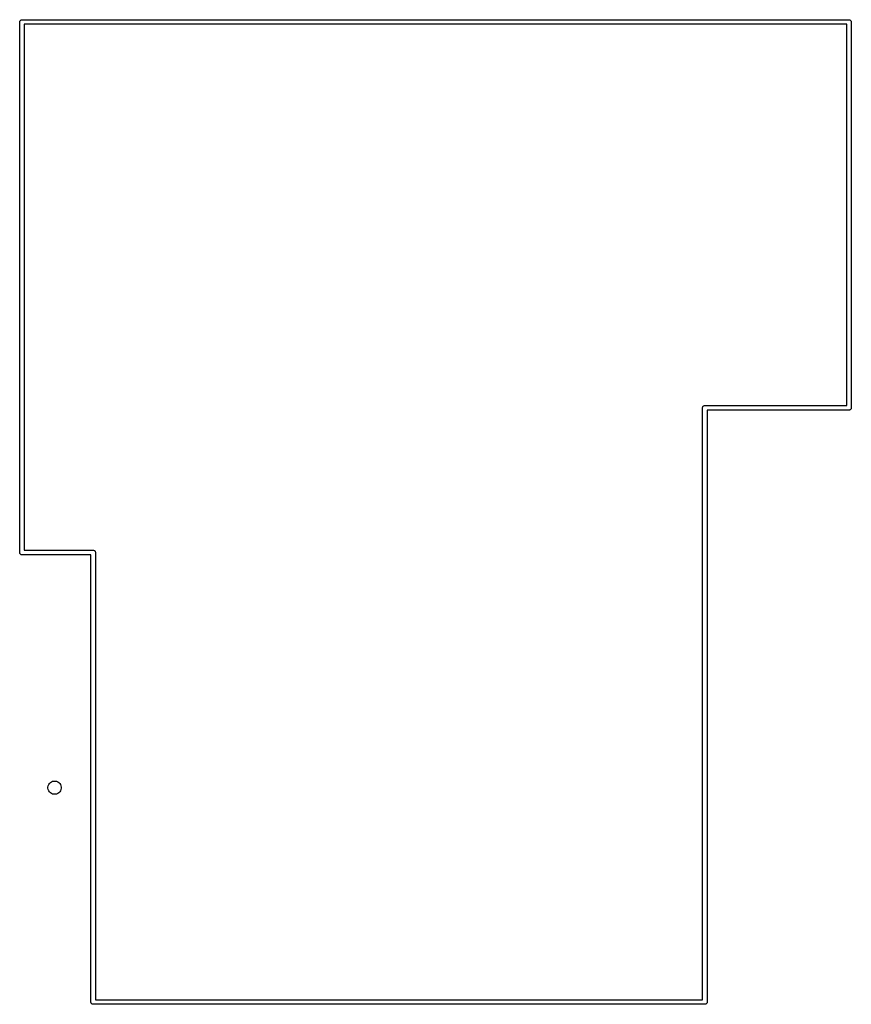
# Model space of a CAD drawing. Extents: x 2.6 to 14.6, y -8.5 to -1.5.
# Tile 96 of 109: x 8.4 to 9.5, y -4.7 to -3.4. Entities that reach past the tile are written whole.
import ezdxf

# ---------------------------------------------------------------- set-up
doc = ezdxf.new("R2010")
doc.units = 0
doc.header["$MEASUREMENT"] = 0
doc.layers.add('BLACK', color=7, linetype='CONTINUOUS')

msp = doc.modelspace()

# ---------------------------------------------------------------- linework, layer by layer
at = {"layer": 'BLACK', "linetype": 'CONTINUOUS'}
for p, q in [((8.3866, -3.44635), (8.38688, -3.44583)), ((8.38688, -3.44583), (8.38726, -3.44537)), ((8.38726, -3.44537), (8.38772, -3.44499)), ((8.38772, -3.44499), (8.38824, -3.44471)), ((8.38824, -3.44471), (8.3888, -3.44454)), ((8.3888, -3.44454), (8.38924, -3.4445)), ((8.38924, -3.4445), (8.38939, -3.44449)), ((8.38939, -3.44449), (8.38954, -3.4445)), ((8.38954, -3.4445), (9.46916, -3.4445)), ((9.46916, -3.4445), (9.46931, -3.44449)), ((9.46931, -3.44449), (9.46946, -3.4445)), ((9.46946, -3.4445), (9.4699, -3.44454)), ((9.4699, -3.44454), (9.47046, -3.44471)), ((9.47046, -3.44471), (9.47099, -3.44499)), ((9.47099, -3.44499), (9.47144, -3.44537)), ((9.47144, -3.44537), (9.47182, -3.44583)), ((9.47182, -3.44583), (9.4721, -3.44635)), ((8.38638, -3.4475), (8.38643, -3.44691)), ((8.38639, -3.44765), (8.38638, -3.4475)), ((8.38639, -4.14027), (8.38639, -3.44765)), ((8.38643, -3.44691), (8.3866, -3.44635)), ((8.39239, -3.4505), (8.39239, -4.13741)), ((9.46631, -3.4505), (8.39239, -3.4505)), ((9.46631, -3.94844), (9.46631, -3.4505)), ((9.4721, -3.44635), (9.47227, -3.44691)), ((9.47227, -3.44691), (9.47233, -3.4475)), ((9.47233, -3.4475), (9.47231, -3.44765)), ((9.47231, -3.44765), (9.47231, -3.95129)), ((9.27811, -3.95144), (9.27817, -3.95085)), ((9.27812, -3.95158), (9.27811, -3.95144)), ((9.27812, -4.72442), (9.27812, -3.95158)), ((9.27817, -3.95085), (9.27834, -3.95028)), ((9.27834, -3.95028), (9.27862, -3.94976)), ((9.27862, -3.94976), (9.27899, -3.94931)), ((9.27899, -3.94931), (9.27945, -3.94893)), ((9.27945, -3.94893), (9.27997, -3.94865)), ((9.27997, -3.94865), (9.28053, -3.94848)), ((9.28053, -3.94848), (9.28097, -3.94844)), ((9.28097, -3.94844), (9.28112, -3.94842)), ((9.28112, -3.94842), (9.28127, -3.94844)), ((9.28127, -3.94844), (9.46631, -3.94844)), ((9.46916, -3.95444), (9.28412, -3.95444)), ((9.28412, -3.95444), (9.28412, -4.72727)), ((9.46931, -3.95445), (9.46916, -3.95444)), ((9.46946, -3.95444), (9.46931, -3.95445)), ((9.4699, -3.95439), (9.46946, -3.95444)), ((9.47046, -3.95422), (9.4699, -3.95439)), ((9.47099, -3.95394), (9.47046, -3.95422)), ((9.47144, -3.95357), (9.47099, -3.95394)), ((9.47182, -3.95311), (9.47144, -3.95357)), ((9.4721, -3.95259), (9.47182, -3.95311)), ((9.47227, -3.95203), (9.4721, -3.95259)), ((9.47233, -3.95144), (9.47227, -3.95203)), ((9.47231, -3.95129), (9.47233, -3.95144)), ((8.38638, -4.14041), (8.38639, -4.14027)), ((8.38643, -4.141), (8.38638, -4.14041)), ((8.39239, -4.13741), (8.48216, -4.13741)), ((8.48216, -4.13741), (8.4823, -4.1374)), ((8.4823, -4.1374), (8.48245, -4.13741)), ((8.48245, -4.13741), (8.48289, -4.13746)), ((8.48289, -4.13746), (8.48346, -4.13763)), ((8.48346, -4.13763), (8.48398, -4.13791)), ((8.48398, -4.13791), (8.48443, -4.13828)), ((8.48443, -4.13828), (8.48481, -4.13874)), ((8.48481, -4.13874), (8.48509, -4.13926)), ((8.48509, -4.13926), (8.48526, -4.13983)), ((8.48526, -4.13983), (8.48532, -4.14041)), ((8.48532, -4.14041), (8.4853, -4.14056)), ((8.4853, -4.14056), (8.4853, -4.72442)), ((8.3866, -4.14157), (8.38643, -4.141)), ((8.38688, -4.14209), (8.3866, -4.14157)), ((8.38726, -4.14254), (8.38688, -4.14209)), ((8.38772, -4.14292), (8.38726, -4.14254)), ((8.38824, -4.1432), (8.38772, -4.14292)), ((8.3888, -4.14337), (8.38824, -4.1432)), ((8.38924, -4.14341), (8.3888, -4.14337)), ((8.38939, -4.14343), (8.38924, -4.14341)), ((8.38954, -4.14341), (8.38939, -4.14343)), ((8.4793, -4.14341), (8.38954, -4.14341)), ((8.4793, -4.72727), (8.4793, -4.14341)), ((8.42329, -4.44665), (8.42362, -4.44499)), ((8.42329, -4.44835), (8.42329, -4.44665)), ((8.42362, -4.45001), (8.42329, -4.44835)), ((8.42362, -4.44499), (8.42427, -4.44342)), ((8.42427, -4.44342), (8.42521, -4.44201)), ((8.42521, -4.44201), (8.42641, -4.4408)), ((8.42641, -4.4408), (8.42783, -4.43986)), ((8.42783, -4.43986), (8.4294, -4.43921)), ((8.4294, -4.43921), (8.43106, -4.43888)), ((8.43106, -4.43888), (8.43276, -4.43888)), ((8.43276, -4.43888), (8.43442, -4.43921)), ((8.43442, -4.43921), (8.43599, -4.43986)), ((8.43599, -4.43986), (8.4374, -4.4408)), ((8.4374, -4.4408), (8.4386, -4.44201)), ((8.4386, -4.44201), (8.43955, -4.44342)), ((8.43955, -4.44342), (8.4402, -4.44499)), ((8.4402, -4.44499), (8.44053, -4.44665)), ((8.44053, -4.44835), (8.4402, -4.45001)), ((8.44053, -4.44665), (8.44053, -4.44835)), ((8.42427, -4.45158), (8.42362, -4.45001)), ((8.42521, -4.45299), (8.42427, -4.45158)), ((8.42641, -4.4542), (8.42521, -4.45299)), ((8.42783, -4.45514), (8.42641, -4.4542)), ((8.4294, -4.45579), (8.42783, -4.45514)), ((8.43106, -4.45612), (8.4294, -4.45579)), ((8.43276, -4.45612), (8.43106, -4.45612)), ((8.43442, -4.45579), (8.43276, -4.45612)), ((8.43599, -4.45514), (8.43442, -4.45579)), ((8.4374, -4.4542), (8.43599, -4.45514)), ((8.4386, -4.45299), (8.4374, -4.4542)), ((8.43955, -4.45158), (8.4386, -4.45299)), ((8.4402, -4.45001), (8.43955, -4.45158)), ((8.47929, -4.72742), (8.4793, -4.72727)), ((8.47935, -4.72801), (8.47929, -4.72742)), ((8.47952, -4.72857), (8.47935, -4.72801)), ((8.4798, -4.7291), (8.47952, -4.72857)), ((8.48017, -4.72955), (8.4798, -4.7291)), ((8.48063, -4.72993), (8.48017, -4.72955)), ((8.48115, -4.73021), (8.48063, -4.72993)), ((8.48172, -4.73038), (8.48115, -4.73021)), ((8.48216, -4.73042), (8.48172, -4.73038)), ((8.4823, -4.73044), (8.48216, -4.73042)), ((8.48245, -4.73042), (8.4823, -4.73044)), ((9.28097, -4.73042), (8.48245, -4.73042)), ((8.4853, -4.72442), (9.27812, -4.72442)), ((9.28112, -4.73044), (9.28097, -4.73042)), ((9.28127, -4.73042), (9.28112, -4.73044)), ((9.28171, -4.73038), (9.28127, -4.73042)), ((9.28228, -4.73021), (9.28171, -4.73038)), ((9.2828, -4.72993), (9.28228, -4.73021)), ((9.28325, -4.72955), (9.2828, -4.72993)), ((9.28363, -4.7291), (9.28325, -4.72955)), ((9.28391, -4.72857), (9.28363, -4.7291)), ((9.28408, -4.72801), (9.28391, -4.72857)), ((9.28414, -4.72742), (9.28408, -4.72801)), ((9.28412, -4.72727), (9.28414, -4.72742))]:
    msp.add_line(p, q, dxfattribs=at)

doc.saveas('drawing.dxf')
